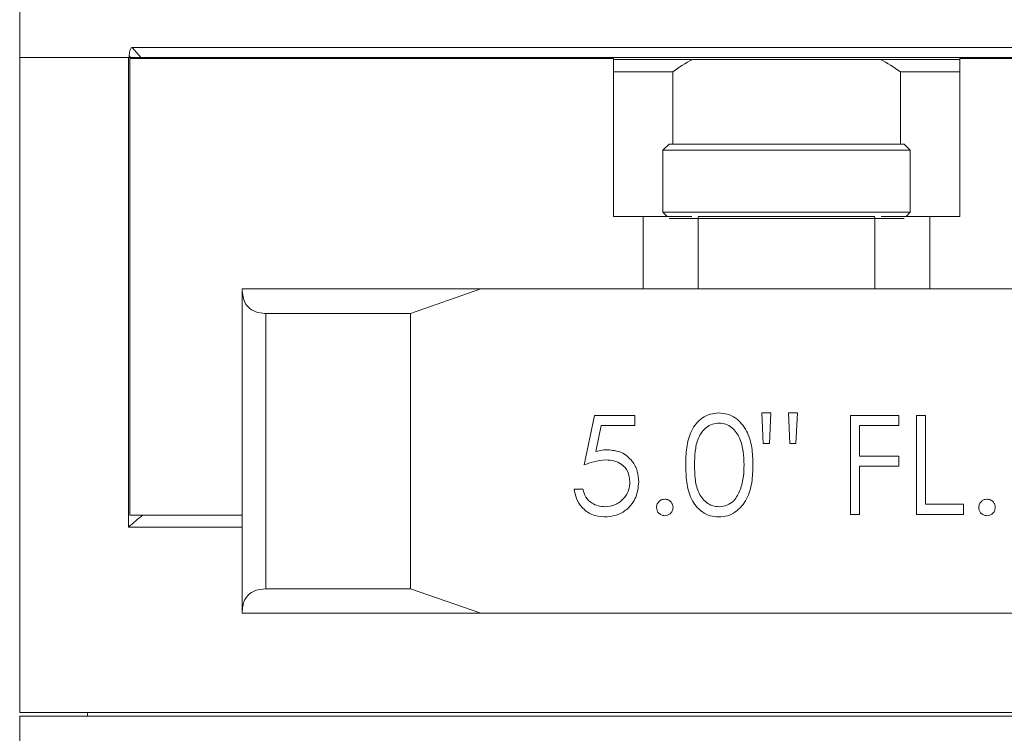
# Model space of a CAD drawing. Header units: inches. Extents: x -4 to 22.9, y -7.2 to 15.7.
# Tile 57 of 127: x 3.6 to 6.1, y 3.8 to 5.6. Entities that reach past the tile are written whole.
import ezdxf

# ---------------------------------------------------------------- set-up
doc = ezdxf.new("R2010")
doc.units = ezdxf.units.IN
doc.header["$MEASUREMENT"] = 0

msp = doc.modelspace()

# ---------------------------------------------------------------- linework, layer by layer
at = {"color": 7, "linetype": 'Continuous', "lineweight": 15}
for p, q in [((3.5722, 6.1059), (3.5722, 5.4809)), ((7.1627, 5.5059), (3.8567, 5.5059)), ((3.5722, 5.4809), (3.5722, 3.8249)), ((3.5722, 5.4809), (3.8489, 5.4809)), ((3.5722, 5.4809), (3.8472, 5.4809)), ((3.8472, 4.2939), (3.8472, 5.4809)), ((3.8489, 5.4848), (3.8489, 5.4809)), ((3.8522, 5.4809), (3.8489, 5.4848)), ((3.8489, 5.4809), (3.8522, 5.4809)), ((3.8502, 5.4779), (3.8502, 4.3239)), ((3.8502, 5.4779), (5.0722, 5.4779)), ((3.8781, 5.4809), (3.8539, 5.4809)), ((7.1413, 5.4809), (3.8781, 5.4809)), ((3.9472, 5.4809), (3.9472, 5.4779)), ((5.0722, 5.0789), (5.0722, 5.4779)), ((5.0722, 5.4759), (5.2722, 5.4759)), ((5.2722, 5.4759), (5.7472, 5.4759)), ((5.7472, 5.4759), (5.9472, 5.4759)), ((5.9472, 5.4779), (5.9472, 5.0789)), ((5.9472, 5.4779), (7.1692, 5.4779)), ((5.2221, 5.4449), (5.0722, 5.4449)), ((5.2221, 5.2619), (5.2221, 5.4449)), ((5.7973, 5.4449), (5.7973, 5.2619)), ((5.9472, 5.4449), (5.7973, 5.4449)), ((5.2128, 5.2619), (5.1972, 5.2463)), ((5.2128, 5.2619), (5.5097, 5.2619)), ((5.5097, 5.2619), (5.8066, 5.2619)), ((5.8222, 5.2463), (5.8066, 5.2619)), ((5.1972, 5.2463), (5.1972, 5.0895)), ((5.5097, 5.2463), (5.1972, 5.2463)), ((5.8222, 5.2463), (5.5097, 5.2463)), ((5.8222, 5.0895), (5.8222, 5.2463)), ((5.0722, 5.0789), (5.1476, 5.0789)), ((5.1476, 4.8959), (5.1476, 5.0789)), ((5.1476, 5.0789), (5.2708, 5.0789)), ((5.1972, 5.0895), (5.2078, 5.0789)), ((5.1972, 5.0895), (5.5097, 5.0895)), ((5.2867, 5.0789), (5.7327, 5.0789)), ((5.5097, 5.0895), (5.8222, 5.0895)), ((5.7486, 5.0789), (5.8718, 5.0789)), ((5.8116, 5.0789), (5.8222, 5.0895)), ((5.8718, 5.0789), (5.8718, 4.8959)), ((5.8718, 5.0789), (5.9472, 5.0789)), ((5.5097, 5.0739), (5.2128, 5.0739)), ((5.8066, 5.0739), (5.5097, 5.0739)), ((4.1347, 4.8959), (4.7376, 4.8959)), ((4.1347, 4.8908), (4.1347, 4.8959)), ((4.1347, 4.081), (4.1347, 4.8908)), ((4.7376, 4.8959), (4.5598, 4.8339)), ((4.7376, 4.8959), (6.2818, 4.8959)), ((4.5598, 4.8339), (4.1939, 4.8339)), ((4.1939, 4.8339), (4.1939, 4.1379)), ((4.5598, 4.8339), (4.5598, 4.1379)), ((5.4506, 4.5054), (5.4472, 4.5823)), ((5.4472, 4.5823), (5.4696, 4.5823)), ((5.4696, 4.5823), (5.4663, 4.5054)), ((5.5179, 4.5054), (5.5145, 4.5823)), ((5.5145, 4.5823), (5.537, 4.5823)), ((5.537, 4.5823), (5.5334, 4.5054)), ((4.9985, 4.4509), (5.0241, 4.5759)), ((5.0241, 4.5759), (5.1267, 4.5759)), ((5.1267, 4.5759), (5.1267, 4.5503)), ((5.6716, 4.5759), (5.7934, 4.5759)), ((5.6716, 4.3259), (5.6716, 4.5759)), ((5.7934, 4.5759), (5.7934, 4.5503)), ((5.8382, 4.5759), (5.8607, 4.5759)), ((5.8382, 4.3259), (5.8382, 4.5759)), ((5.8607, 4.5759), (5.8607, 4.3516)), ((5.0417, 4.5503), (5.0282, 4.4845)), ((5.1267, 4.5503), (5.0417, 4.5503)), ((5.7934, 4.5503), (5.694, 4.5503)), ((5.694, 4.5503), (5.694, 4.4734)), ((5.4663, 4.5054), (5.4506, 4.5054)), ((5.5334, 4.5054), (5.5179, 4.5054)), ((5.694, 4.4734), (5.7934, 4.4734)), ((5.7934, 4.4734), (5.7934, 4.4477)), ((5.7934, 4.4477), (5.694, 4.4477)), ((5.694, 4.4477), (5.694, 4.3259)), ((4.9729, 4.39), (4.9953, 4.39)), ((5.8607, 4.3516), (5.9568, 4.3516)), ((5.9568, 4.3516), (5.9568, 4.3259)), ((4.1347, 4.3239), (3.8502, 4.3239)), ((5.694, 4.3259), (5.6716, 4.3259)), ((5.9568, 4.3259), (5.8382, 4.3259)), ((4.1347, 4.2939), (3.8472, 4.2939)), ((4.1939, 4.1379), (4.5598, 4.1379)), ((4.5598, 4.1379), (4.7376, 4.0759)), ((4.1347, 4.0759), (4.1347, 4.081)), ((4.7376, 4.0759), (4.1347, 4.0759)), ((4.7376, 4.0759), (6.2818, 4.0759)), ((3.5722, 3.8249), (7.4472, 3.8249)), ((3.5722, 3.8159), (3.5722, 3.3779)), ((3.5722, 3.8159), (7.4472, 3.8159)), ((3.7437, 3.8249), (3.7437, 3.8159))]:
    msp.add_line(p, q, dxfattribs=at)
at = {"color": 8, "linetype": 'Continuous', "lineweight": 15}
for p, q in [((5.2867, 5.077), (5.2867, 4.8959)), ((5.7327, 4.8959), (5.7327, 5.077))]:
    msp.add_line(p, q, dxfattribs=at)
at = {"color": 7, "linetype": 'Continuous', "lineweight": 15, "flags": 128}
msp.add_lwpolyline([(3.8567, 5.5059), (3.8749, 5.4847), (3.8781, 5.4809)], dxfattribs=at)
at = {"color": 7, "linetype": 'Continuous', "lineweight": 15}
for start, end in [(118.3576, 125.1149), (54.8851, 61.6424)]:
    msp.add_arc((5.5097, 5.0359), 0.5, start, end, dxfattribs=at)
for points, knots in [([(3.8567, 5.5059), (3.8562, 5.5058), (3.855, 5.5057), (3.8531, 5.5038), (3.8511, 5.5001), (3.8494, 5.4936), (3.8491, 5.488), (3.8489, 5.4848)], [0, 0, 0, 0, 0.1010837, 0.2415004, 0.4179851, 0.65696, 1, 1, 1, 1]), ([(3.8522, 5.4809), (3.8543, 5.4809), (3.8587, 5.4809), (3.8656, 5.4809), (3.8715, 5.4809), (3.8756, 5.4809), (3.8773, 5.4809), (3.8781, 5.4809)], [0, 0, 0, 0, 0.2451068, 0.5205783, 0.7190427, 0.8591822, 1, 1, 1, 1]), ([(4.1347, 4.8908), (4.1365, 4.8777), (4.1393, 4.8571), (4.1612, 4.8395), (4.1799, 4.8343), (4.1913, 4.834), (4.1939, 4.8339)], [0, 0, 0, 0, 0.449896, 0.709564, 0.934522, 1, 1, 1, 1]), ([(5.2549, 4.4508), (5.2552, 4.4654), (5.2559, 4.4945), (5.2649, 4.5306), (5.2804, 4.5556), (5.2966, 4.5705), (5.3166, 4.5805), (5.3312, 4.5817), (5.3385, 4.5823)], [0, 0, 0, 0, 0.250526, 0.500164, 0.625273, 0.750198, 0.875111, 1, 1, 1, 1]), ([(5.3385, 4.5823), (5.3458, 4.5817), (5.3606, 4.5806), (5.3874, 4.5675), (5.4113, 4.5378), (5.4235, 4.4949), (5.4244, 4.4655), (5.4248, 4.4508)], [0, 0, 0, 0, 0.125169, 0.250336, 0.498865, 0.749016, 1, 1, 1, 1]), ([(5.3392, 4.5567), (5.3335, 4.5561), (5.322, 4.555), (5.3068, 4.5462), (5.2947, 4.5339), (5.2836, 4.5136), (5.278, 4.4852), (5.2776, 4.4623), (5.2773, 4.4509)], [0, 0, 0, 0, 0.124875, 0.249889, 0.374726, 0.499789, 0.7495, 1, 1, 1, 1]), ([(5.4023, 4.4509), (5.402, 4.4624), (5.4013, 4.4852), (5.3933, 4.5188), (5.3766, 4.5433), (5.3564, 4.5549), (5.345, 4.5561), (5.3392, 4.5567)], [0, 0, 0, 0, 0.250921, 0.501308, 0.749641, 0.874909, 1, 1, 1, 1]), ([(5.0282, 4.4845), (5.0336, 4.486), (5.0433, 4.4887), (5.0532, 4.4892), (5.0576, 4.4894)], [0, 0, 0, 0, 0.560065, 1, 1, 1, 1]), ([(5.0576, 4.4894), (5.0696, 4.4881), (5.0935, 4.4856), (5.1198, 4.4631), (5.1344, 4.4357), (5.1357, 4.417), (5.1363, 4.4076)], [0, 0, 0, 0, 0.2796882, 0.5590257, 0.7792916, 1, 1, 1, 1]), ([(5.0536, 4.4637), (5.043, 4.4626), (5.0241, 4.4607), (5.0063, 4.4539), (4.9985, 4.4509)], [0, 0, 0, 0, 0.559416, 1, 1, 1, 1]), ([(5.1139, 4.4086), (5.113, 4.4172), (5.1111, 4.4345), (5.0943, 4.4533), (5.0739, 4.4626), (5.0604, 4.4633), (5.0536, 4.4637)], [0, 0, 0, 0, 0.2795389, 0.5586167, 0.7790471, 1, 1, 1, 1]), ([(5.3385, 4.3195), (5.3312, 4.3201), (5.3166, 4.3213), (5.29, 4.3344), (5.2666, 4.3642), (5.256, 4.4071), (5.2553, 4.4362), (5.2549, 4.4508)], [0, 0, 0, 0, 0.125181, 0.250351, 0.498778, 0.748946, 1, 1, 1, 1]), ([(5.2773, 4.4509), (5.2776, 4.4395), (5.278, 4.4167), (5.2845, 4.3826), (5.3018, 4.3585), (5.3221, 4.347), (5.3335, 4.3458), (5.3392, 4.3451)], [0, 0, 0, 0, 0.251085, 0.501371, 0.749628, 0.874877, 1, 1, 1, 1]), ([(5.4248, 4.4508), (5.4244, 4.4361), (5.4236, 4.4068), (5.4114, 4.3639), (5.3873, 4.3344), (5.3605, 4.3213), (5.3458, 4.3201), (5.3385, 4.3195)], [0, 0, 0, 0, 0.251002, 0.501138, 0.749612, 0.874807, 1, 1, 1, 1]), ([(5.3929, 4.3881), (5.3961, 4.3996), (5.4017, 4.4202), (5.4022, 4.4415), (5.4023, 4.4509)], [0, 0, 0, 0, 0.559599, 1, 1, 1, 1]), ([(5.1363, 4.4076), (5.1348, 4.3946), (5.1319, 4.3687), (5.1095, 4.3386), (5.0798, 4.3218), (5.0593, 4.3203), (5.0491, 4.3195)], [0, 0, 0, 0, 0.279864, 0.559271, 0.779424, 1, 1, 1, 1]), ([(5.0504, 4.3451), (5.0598, 4.3462), (5.0785, 4.3484), (5.0994, 4.3655), (5.1121, 4.3864), (5.1133, 4.4012), (5.1139, 4.4086)], [0, 0, 0, 0, 0.279617, 0.559357, 0.779559, 1, 1, 1, 1]), ([(5.0491, 4.3195), (5.0384, 4.3206), (5.017, 4.3228), (4.9928, 4.3419), (4.9778, 4.3653), (4.9745, 4.3818), (4.9729, 4.39)], [0, 0, 0, 0, 0.279624, 0.559019, 0.779381, 1, 1, 1, 1]), ([(4.9953, 4.39), (4.9972, 4.383), (5.0011, 4.3689), (5.0164, 4.3546), (5.0334, 4.3466), (5.0447, 4.3456), (5.0504, 4.3451)], [0, 0, 0, 0, 0.28005, 0.559165, 0.779583, 1, 1, 1, 1]), ([(5.3392, 4.3451), (5.3461, 4.346), (5.3597, 4.3477), (5.3808, 4.362), (5.3883, 4.3782), (5.3929, 4.3881)], [0, 0, 0, 0, 0.280257, 0.560781, 1, 1, 1, 1]), ([(5.1812, 4.3435), (5.1816, 4.3466), (5.1823, 4.3528), (5.1879, 4.3596), (5.1948, 4.3637), (5.1996, 4.3642), (5.202, 4.3644)], [0, 0, 0, 0, 0.279576, 0.559284, 0.779552, 1, 1, 1, 1]), ([(5.202, 4.3644), (5.2051, 4.364), (5.2113, 4.3633), (5.218, 4.3576), (5.2223, 4.3508), (5.2227, 4.346), (5.2229, 4.3435)], [0, 0, 0, 0, 0.279601, 0.559212, 0.779475, 1, 1, 1, 1]), ([(5.9953, 4.3435), (5.9957, 4.3466), (5.9964, 4.3528), (6.002, 4.3596), (6.0089, 4.3637), (6.0137, 4.3642), (6.0161, 4.3644)], [0, 0, 0, 0, 0.279576, 0.559284, 0.779553, 1, 1, 1, 1]), ([(6.0161, 4.3644), (6.0192, 4.364), (6.0254, 4.3633), (6.0321, 4.3576), (6.0364, 4.3508), (6.0368, 4.346), (6.037, 4.3435)], [0, 0, 0, 0, 0.279602, 0.559212, 0.779475, 1, 1, 1, 1]), ([(5.202, 4.3227), (5.199, 4.3231), (5.1928, 4.3238), (5.186, 4.3295), (5.1819, 4.3363), (5.1814, 4.3411), (5.1812, 4.3435)], [0, 0, 0, 0, 0.2795815, 0.5591433, 0.7795749, 1, 1, 1, 1]), ([(5.2229, 4.3435), (5.2225, 4.3405), (5.2218, 4.3343), (5.2161, 4.3276), (5.2093, 4.3234), (5.2044, 4.3229), (5.202, 4.3227)], [0, 0, 0, 0, 0.279469, 0.559358, 0.779674, 1, 1, 1, 1]), ([(6.0161, 4.3227), (6.0131, 4.3231), (6.0069, 4.3238), (6.0001, 4.3295), (5.996, 4.3363), (5.9955, 4.3411), (5.9953, 4.3435)], [0, 0, 0, 0, 0.279581, 0.559143, 0.779575, 1, 1, 1, 1]), ([(6.037, 4.3435), (6.0366, 4.3405), (6.0359, 4.3343), (6.0302, 4.3276), (6.0234, 4.3234), (6.0185, 4.3229), (6.0161, 4.3227)], [0, 0, 0, 0, 0.279469, 0.559358, 0.779673, 1, 1, 1, 1]), ([(4.1939, 4.1379), (4.1848, 4.1371), (4.1666, 4.1353), (4.1463, 4.1212), (4.136, 4.1023), (4.1351, 4.0868), (4.1347, 4.081)], [0, 0, 0, 0, 0.23821, 0.475407, 0.80299, 1, 1, 1, 1])]:
    msp.add_open_spline(points, degree=3, knots=knots, dxfattribs=at)
msp.add_open_spline([(3.8472, 4.2939), (3.8589, 4.3039), (3.8706, 4.3139), (3.8823, 4.3239)], degree=3, dxfattribs=at)

doc.saveas('drawing.dxf')
